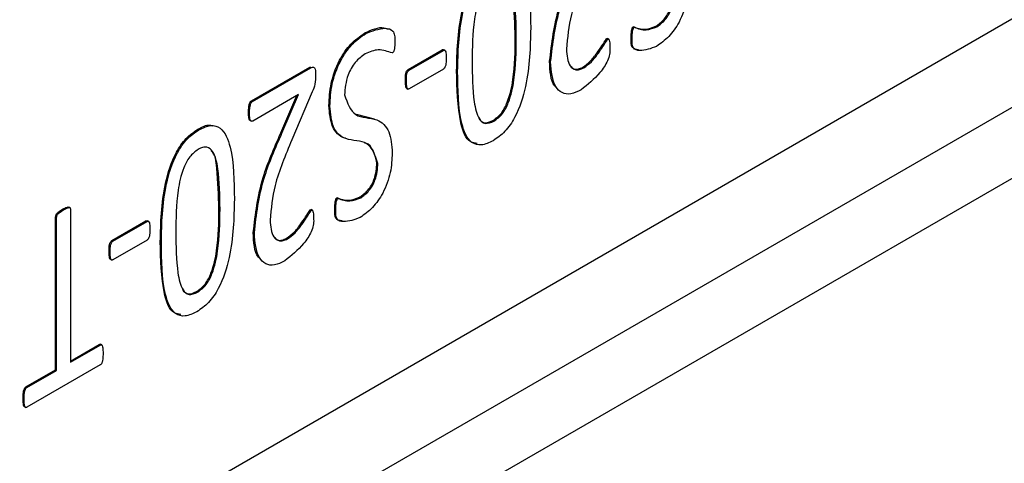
# Model space of a CAD drawing. Header units: inches. Extents: x 0 to 5655, y -2263 to 1330.
# Tile 13 of 239: x 501 to 535, y 943 to 958. Entities that reach past the tile are written whole.
import ezdxf

# ---------------------------------------------------------------- set-up
doc = ezdxf.new("R2010")
doc.units = ezdxf.units.IN
doc.header["$MEASUREMENT"] = 0

msp = doc.modelspace()

# ---------------------------------------------------------------- linework, layer by layer
at = {"color": 7, "linetype": 'Continuous', "lineweight": 25}
for p, q in [((413.885, 884.708), (668.443, 1031.625)), ((414.945, 882.87), (669.504, 1029.788)), ((418.304, 890.321), (612.759, 1002.55)), ((522.284, 957.569), (522.249, 957.589)), ((523.066, 957.588), (523.031, 957.608)), ((513.002, 957.355), (512.967, 957.376)), ((518.169, 957.213), (518.204, 957.193)), ((521.359, 957.151), (521.324, 957.172)), ((521.397, 957.152), (521.353, 957.177)), ((522.208, 957.177), (522.173, 957.198)), ((514.467, 956.107), (515.646, 956.788)), ((514.503, 956.087), (515.682, 956.767)), ((515.682, 956.767), (515.646, 956.788)), ((515.738, 956.77), (515.694, 956.795)), ((519.391, 956.372), (519.355, 956.393)), ((509.054, 955.029), (511.071, 956.193)), ((509.09, 955.008), (511.106, 956.172)), ((511.106, 956.172), (511.071, 956.193)), ((514.503, 956.087), (514.467, 956.107)), ((515.682, 956.126), (514.503, 955.445)), ((516.177, 956.05), (516.142, 956.071)), ((520.535, 956.17), (520.5, 956.19)), ((514.404, 955.708), (514.369, 955.728)), ((510.68, 955.241), (509.093, 954.325)), ((510.067, 953.925), (510.621, 955.207)), ((510.103, 953.905), (510.68, 955.241)), ((511.154, 955.337), (510.447, 953.681)), ((514.414, 955.461), (514.459, 955.436)), ((509.09, 955.008), (509.054, 955.029)), ((511.762, 954.848), (511.726, 954.869)), ((508.983, 954.599), (508.947, 954.62)), ((512.666, 954.562), (513.287, 954.406)), ((509.005, 954.348), (509.049, 954.323)), ((517.397, 954.347), (517.432, 954.326)), ((507.236, 954.027), (507.2, 954.048)), ((510.103, 953.905), (510.067, 953.925)), ((513.422, 952.867), (513.387, 952.887)), ((512.043, 951.658), (512.008, 951.679)), ((512.825, 951.677), (512.79, 951.698)), ((502.558, 951.266), (502.523, 951.287)), ((502.779, 951.33), (502.735, 951.356)), ((502.801, 951.257), (502.801, 945.995)), ((507.928, 951.303), (507.964, 951.282)), ((511.118, 951.241), (511.083, 951.261)), ((511.156, 951.241), (511.112, 951.267)), ((511.968, 951.267), (511.932, 951.287)), ((502.281, 945.735), (502.281, 950.997)), ((502.316, 950.977), (502.281, 950.997)), ((502.316, 945.715), (502.316, 950.977)), ((504.226, 950.197), (505.405, 950.877)), ((504.262, 950.177), (505.441, 950.857)), ((505.441, 950.857), (505.405, 950.877)), ((505.497, 950.859), (505.453, 950.885)), ((509.15, 950.462), (509.115, 950.482)), ((504.262, 950.177), (504.226, 950.197)), ((505.441, 950.215), (504.262, 949.535)), ((505.936, 950.14), (505.901, 950.16)), ((510.294, 950.259), (510.259, 950.28)), ((504.163, 949.797), (504.128, 949.818)), ((504.174, 949.551), (504.218, 949.525)), ((507.156, 948.436), (507.191, 948.416)), ((502.801, 946.035), (503.792, 946.607)), ((502.801, 945.995), (503.827, 946.587)), ((503.827, 946.587), (503.792, 946.607)), ((503.875, 946.589), (503.83, 946.614)), ((501.255, 945.143), (502.281, 945.735)), ((503.827, 945.903), (501.29, 944.439)), ((501.29, 945.123), (502.316, 945.715)), ((502.316, 945.715), (502.281, 945.735)), ((501.29, 945.123), (501.255, 945.143)), ((501.194, 944.729), (501.158, 944.75)), ((501.208, 944.459), (501.252, 944.433))]:
    msp.add_line(p, q, dxfattribs=at)
for points, knots in [([(516.142, 956.071), (516.155, 956.723), (516.174, 957.701), (516.563, 958.996), (517.02, 959.67), (517.301, 959.862), (517.441, 959.958)], [0, 0, 0, 0, 0.5010753, 0.7503138, 0.8750727, 1, 1, 1, 1]), ([(516.177, 956.05), (516.19, 956.703), (516.209, 957.68), (516.598, 958.975), (517.055, 959.65), (517.336, 959.842), (517.477, 959.938)], [0, 0, 0, 0, 0.5010753, 0.7503138, 0.8750727, 1, 1, 1, 1]), ([(517.477, 959.938), (517.615, 960.003), (517.891, 960.134), (518.34, 959.984), (518.683, 959.106), (518.693, 958.164), (518.7, 957.534)], [0, 0, 0, 0, 0.124896, 0.249497, 0.498596, 1, 1, 1, 1]), ([(519.355, 956.393), (519.43, 957.021), (519.563, 958.148), (520.08, 959.318), (520.308, 959.836)], [0, 0, 0, 0, 0.557781, 1, 1, 1, 1]), ([(519.391, 956.372), (519.465, 957.001), (519.598, 958.127), (520.115, 959.298), (520.344, 959.815)], [0, 0, 0, 0, 0.557781, 1, 1, 1, 1]), ([(517.449, 959.26), (517.346, 959.183), (517.14, 959.029), (516.871, 958.486), (516.69, 957.58), (516.68, 956.868), (516.673, 956.393)], [0, 0, 0, 0, 0.123917, 0.248436, 0.498418, 1, 1, 1, 1]), ([(518.204, 957.193), (518.198, 957.671), (518.188, 958.388), (518.03, 959.134), (517.801, 959.351), (517.606, 959.339), (517.501, 959.286), (517.449, 959.26)], [0, 0, 0, 0, 0.501052, 0.750735, 0.874899, 0.937454, 1, 1, 1, 1]), ([(520.688, 959.591), (520.463, 959.058), (520.061, 958.107), (519.973, 957.211), (519.935, 956.817)], [0, 0, 0, 0, 0.56098, 1, 1, 1, 1]), ([(518.169, 957.213), (518.151, 957.674), (518.124, 958.364), (518.049, 959.102), (517.909, 959.206), (517.906, 959.208)], [0, 0, 0, 0, 0.662954, 0.993315, 1, 1, 1, 1]), ([(524.157, 959.137), (524.146, 958.916), (524.123, 958.475), (523.883, 957.787), (523.487, 957.215), (523.194, 957.01), (523.048, 956.908)], [0, 0, 0, 0, 0.280831, 0.560435, 0.780033, 1, 1, 1, 1]), ([(523.031, 957.608), (523.131, 957.68), (523.33, 957.825), (523.59, 958.296), (523.614, 958.607), (523.628, 958.797)], [0, 0, 0, 0, 0.279765, 0.559677, 1, 1, 1, 1]), ([(523.066, 957.588), (523.166, 957.66), (523.366, 957.804), (523.626, 958.275), (523.649, 958.587), (523.663, 958.777)], [0, 0, 0, 0, 0.279765, 0.559677, 1, 1, 1, 1]), ([(512.967, 957.376), (513.205, 957.483), (513.51, 957.619), (513.732, 957.522), (513.781, 957.5)], [0, 0, 0, 0, 0.781533, 1, 1, 1, 1]), ([(522.173, 957.198), (522.174, 957.262), (522.177, 957.358), (522.188, 957.475), (522.207, 957.538), (522.228, 957.573), (522.242, 957.584), (522.249, 957.589)], [0, 0, 0, 0, 0.50026, 0.750329, 0.874863, 0.937589, 1, 1, 1, 1]), ([(522.208, 957.177), (522.21, 957.242), (522.212, 957.338), (522.224, 957.455), (522.243, 957.518), (522.264, 957.552), (522.277, 957.563), (522.284, 957.569)], [0, 0, 0, 0, 0.50026, 0.750329, 0.874863, 0.937589, 1, 1, 1, 1]), ([(522.249, 957.589), (522.378, 957.54), (522.609, 957.453), (522.902, 957.561), (523.031, 957.608)], [0, 0, 0, 0, 0.561219, 1, 1, 1, 1]), ([(522.284, 957.569), (522.414, 957.52), (522.644, 957.432), (522.938, 957.54), (523.066, 957.588)], [0, 0, 0, 0, 0.561219, 1, 1, 1, 1]), ([(511.726, 954.869), (511.74, 955.117), (511.766, 955.613), (512.037, 956.382), (512.474, 957.031), (512.803, 957.261), (512.967, 957.376)], [0, 0, 0, 0, 0.280793, 0.5604846, 0.780145, 1, 1, 1, 1]), ([(511.762, 954.848), (511.775, 955.097), (511.801, 955.593), (512.073, 956.362), (512.509, 957.01), (512.838, 957.24), (513.002, 957.355)], [0, 0, 0, 0, 0.280793, 0.5604846, 0.780145, 1, 1, 1, 1]), ([(513.002, 957.355), (513.229, 957.442), (513.569, 957.573), (513.926, 957.506), (514.006, 957.292), (514.007, 957.159), (514.007, 957.092)], [0, 0, 0, 0, 0.498377, 0.749114, 0.874082, 1, 1, 1, 1]), ([(518.7, 957.534), (518.687, 956.882), (518.667, 955.905), (518.279, 954.613), (517.824, 953.937), (517.544, 953.746), (517.403, 953.65)], [0, 0, 0, 0, 0.5011604, 0.7502933, 0.8750569, 1, 1, 1, 1]), ([(514.007, 957.092), (514.006, 957.024), (514.004, 956.923), (513.988, 956.798), (513.963, 956.731), (513.938, 956.698), (513.924, 956.688), (513.917, 956.683)], [0, 0, 0, 0, 0.500362, 0.750397, 0.874838, 0.937458, 1, 1, 1, 1]), ([(517.397, 954.347), (517.5, 954.424), (517.707, 954.578), (517.969, 955.123), (518.158, 956.027), (518.164, 956.738), (518.169, 957.213)], [0, 0, 0, 0, 0.123965, 0.24854, 0.49842, 1, 1, 1, 1]), ([(517.432, 954.326), (517.535, 954.403), (517.742, 954.557), (518.005, 955.102), (518.193, 956.007), (518.2, 956.718), (518.204, 957.193)], [0, 0, 0, 0, 0.123965, 0.24854, 0.49842, 1, 1, 1, 1]), ([(520.5, 956.19), (520.589, 956.253), (520.769, 956.378), (521.041, 956.739), (521.217, 957.008), (521.324, 957.172)], [0, 0, 0, 0, 0.27982, 0.560829, 1, 1, 1, 1]), ([(520.535, 956.17), (520.625, 956.232), (520.804, 956.357), (521.077, 956.719), (521.252, 956.987), (521.359, 957.151)], [0, 0, 0, 0, 0.27982, 0.560829, 1, 1, 1, 1]), ([(521.324, 957.172), (521.331, 957.175), (521.344, 957.181), (521.353, 957.176), (521.357, 957.174)], [0, 0, 0, 0, 0.5759, 1, 1, 1, 1]), ([(521.359, 957.151), (521.366, 957.154), (521.381, 957.161), (521.403, 957.15), (521.423, 957.107), (521.437, 957), (521.439, 956.903), (521.441, 956.837)], [0, 0, 0, 0, 0.062314, 0.125115, 0.249675, 0.499825, 1, 1, 1, 1]), ([(522.421, 956.792), (522.338, 956.805), (522.165, 956.832), (522.17, 957.073), (522.173, 957.198)], [0, 0, 0, 0, 0.479629, 1, 1, 1, 1]), ([(523.048, 956.908), (522.854, 956.834), (522.561, 956.724), (522.203, 956.808), (522.207, 957.054), (522.208, 957.177)], [0, 0, 0, 0, 0.499751, 0.749952, 1, 1, 1, 1]), ([(512.979, 956.653), (512.86, 956.565), (512.623, 956.39), (512.314, 955.828), (512.286, 955.457), (512.27, 955.23)], [0, 0, 0, 0, 0.280027, 0.560146, 1, 1, 1, 1]), ([(513.917, 956.683), (513.839, 956.705), (513.682, 956.752), (513.39, 956.822), (513.135, 956.717), (512.979, 956.653)], [0, 0, 0, 0, 0.279177, 0.561059, 1, 1, 1, 1]), ([(515.646, 956.788), (515.66, 956.794), (515.68, 956.802), (515.693, 956.792), (515.696, 956.789)], [0, 0, 0, 0, 0.716369, 1, 1, 1, 1]), ([(515.682, 956.767), (515.695, 956.772), (515.722, 956.782), (515.759, 956.753), (515.78, 956.657), (515.781, 956.565), (515.783, 956.503)], [0, 0, 0, 0, 0.126259, 0.248851, 0.500388, 1, 1, 1, 1]), ([(519.935, 956.817), (519.953, 956.599), (519.98, 956.271), (520.21, 956.093), (520.388, 956.096), (520.486, 956.145), (520.535, 956.17)], [0, 0, 0, 0, 0.498917, 0.748761, 0.874301, 1, 1, 1, 1]), ([(521.441, 956.837), (521.442, 956.771), (521.444, 956.639), (521.335, 956.335), (521.007, 955.861), (520.669, 955.587), (520.445, 955.405)], [0, 0, 0, 0, 0.1259187, 0.2502798, 0.5016471, 1, 1, 1, 1]), ([(511.106, 956.172), (511.123, 956.181), (511.155, 956.198), (511.199, 956.195), (511.232, 956.17), (511.265, 956.083), (511.267, 955.989), (511.267, 955.914)], [0, 0, 0, 0, 0.125275, 0.249766, 0.374836, 0.500309, 1, 1, 1, 1]), ([(515.783, 956.503), (515.782, 956.441), (515.78, 956.348), (515.759, 956.229), (515.722, 956.158), (515.695, 956.136), (515.682, 956.126)], [0, 0, 0, 0, 0.4996955, 0.7510048, 0.8737281, 1, 1, 1, 1]), ([(516.673, 956.393), (516.681, 955.914), (516.693, 955.196), (516.846, 954.454), (517.113, 954.195), (517.326, 954.283), (517.432, 954.326)], [0, 0, 0, 0, 0.501551, 0.751466, 0.875965, 1, 1, 1, 1]), ([(519.612, 955.464), (519.585, 955.488), (519.382, 955.669), (519.368, 956.057), (519.355, 956.393)], [0, 0, 0, 0, 0.135326, 1, 1, 1, 1]), ([(520.445, 955.405), (520.323, 955.346), (520.081, 955.229), (519.767, 955.283), (519.453, 955.6), (519.416, 956.054), (519.391, 956.372)], [0, 0, 0, 0, 0.187076, 0.373962, 0.561055, 1, 1, 1, 1]), ([(520.099, 956.211), (520.136, 956.174), (520.203, 956.108), (520.354, 956.118), (520.451, 956.166), (520.5, 956.19)], [0, 0, 0, 0, 0.389028, 0.694321, 1, 1, 1, 1]), ([(511.267, 955.914), (511.267, 955.811), (511.266, 955.629), (511.189, 955.426), (511.154, 955.337)], [0, 0, 0, 0, 0.559706, 1, 1, 1, 1]), ([(514.369, 955.728), (514.37, 955.79), (514.371, 955.884), (514.391, 956.003), (514.427, 956.074), (514.454, 956.096), (514.467, 956.107)], [0, 0, 0, 0, 0.4996852, 0.7505455, 0.874226, 1, 1, 1, 1]), ([(514.404, 955.708), (514.405, 955.77), (514.407, 955.863), (514.426, 955.982), (514.462, 956.053), (514.489, 956.076), (514.503, 956.087)], [0, 0, 0, 0, 0.4996852, 0.7505455, 0.874226, 1, 1, 1, 1]), ([(516.847, 953.556), (516.773, 953.569), (516.468, 953.622), (516.171, 954.53), (516.153, 955.454), (516.142, 956.071)], [0, 0, 0, 0, 0.096243, 0.396174, 1, 1, 1, 1]), ([(517.403, 953.65), (517.265, 953.584), (516.988, 953.453), (516.538, 953.6), (516.193, 954.477), (516.184, 955.42), (516.177, 956.05)], [0, 0, 0, 0, 0.124903, 0.249543, 0.498599, 1, 1, 1, 1]), ([(514.419, 955.46), (514.418, 955.46), (514.411, 955.463), (514.394, 955.491), (514.371, 955.575), (514.37, 955.667), (514.369, 955.728)], [0, 0, 0, 0, 0.026304, 0.101104, 0.400762, 1, 1, 1, 1]), ([(514.503, 955.445), (514.496, 955.441), (514.482, 955.434), (514.464, 955.433), (514.449, 955.441), (514.428, 955.469), (514.407, 955.556), (514.405, 955.647), (514.404, 955.708)], [0, 0, 0, 0, 0.0626344, 0.1250961, 0.1878925, 0.2502784, 0.5002071, 1, 1, 1, 1]), ([(512.27, 955.23), (512.366, 954.954), (512.563, 954.392), (513.379, 954.486), (513.857, 954.012), (513.897, 953.489), (513.917, 953.227)], [0, 0, 0, 0, 0.2735757, 0.5573588, 0.7783842, 1, 1, 1, 1]), ([(508.947, 954.62), (508.949, 954.687), (508.953, 954.789), (508.975, 954.916), (509.011, 954.993), (509.04, 955.017), (509.054, 955.029)], [0, 0, 0, 0, 0.5008313, 0.7511939, 0.8760605, 1, 1, 1, 1]), ([(508.983, 954.599), (508.985, 954.667), (508.988, 954.768), (509.011, 954.895), (509.047, 954.973), (509.075, 954.997), (509.09, 955.008)], [0, 0, 0, 0, 0.5008313, 0.7511939, 0.8760605, 1, 1, 1, 1]), ([(512.301, 953.735), (512.292, 953.738), (512.092, 953.785), (511.789, 954.091), (511.747, 954.609), (511.726, 954.869)], [0, 0, 0, 0, 0.025026, 0.511776, 1, 1, 1, 1]), ([(513.422, 952.867), (513.325, 953.142), (513.127, 953.702), (512.315, 953.612), (511.823, 954.063), (511.782, 954.587), (511.762, 954.848)], [0, 0, 0, 0, 0.273728, 0.557539, 0.778435, 1, 1, 1, 1]), ([(509.011, 954.347), (509.004, 954.351), (508.977, 954.367), (508.952, 954.462), (508.949, 954.556), (508.947, 954.62)], [0, 0, 0, 0, 0.10232, 0.401221, 1, 1, 1, 1]), ([(509.093, 954.325), (509.08, 954.322), (509.052, 954.315), (509.016, 954.347), (508.986, 954.438), (508.984, 954.535), (508.983, 954.599)], [0, 0, 0, 0, 0.123254, 0.248793, 0.498923, 1, 1, 1, 1]), ([(507.2, 954.048), (507.343, 954.125), (507.535, 954.229), (507.679, 954.175), (507.715, 954.161)], [0, 0, 0, 0, 0.745118, 1, 1, 1, 1]), ([(507.236, 954.027), (507.374, 954.093), (507.65, 954.223), (508.099, 954.073), (508.442, 953.195), (508.452, 952.253), (508.459, 951.624)], [0, 0, 0, 0, 0.124896, 0.249497, 0.498596, 1, 1, 1, 1]), ([(516.903, 954.415), (516.96, 954.349), (517.078, 954.213), (517.289, 954.301), (517.397, 954.347)], [0, 0, 0, 0, 0.488522, 1, 1, 1, 1]), ([(505.901, 950.16), (505.914, 950.813), (505.933, 951.79), (506.322, 953.085), (506.779, 953.76), (507.06, 953.952), (507.2, 954.048)], [0, 0, 0, 0, 0.501075, 0.750314, 0.875073, 1, 1, 1, 1]), ([(505.936, 950.14), (505.949, 950.793), (505.968, 951.77), (506.357, 953.065), (506.814, 953.739), (507.095, 953.931), (507.236, 954.027)], [0, 0, 0, 0, 0.501075, 0.750314, 0.875073, 1, 1, 1, 1]), ([(509.115, 950.482), (509.189, 951.111), (509.322, 952.237), (509.839, 953.408), (510.067, 953.925)], [0, 0, 0, 0, 0.557781, 1, 1, 1, 1]), ([(509.15, 950.462), (509.224, 951.09), (509.358, 952.217), (509.874, 953.387), (510.103, 953.905)], [0, 0, 0, 0, 0.557781, 1, 1, 1, 1]), ([(510.447, 953.681), (510.222, 953.148), (509.82, 952.197), (509.732, 951.3), (509.694, 950.906)], [0, 0, 0, 0, 0.56098, 1, 1, 1, 1]), ([(513.387, 952.887), (513.309, 953.19), (513.225, 953.514), (512.969, 953.57), (512.952, 953.574)], [0, 0, 0, 0, 0.933107, 1, 1, 1, 1]), ([(507.208, 953.35), (507.105, 953.273), (506.899, 953.118), (506.63, 952.576), (506.449, 951.67), (506.439, 950.958), (506.432, 950.483)], [0, 0, 0, 0, 0.1239166, 0.2484363, 0.4984182, 1, 1, 1, 1]), ([(507.964, 951.282), (507.957, 951.761), (507.947, 952.477), (507.789, 953.224), (507.56, 953.44), (507.365, 953.428), (507.26, 953.376), (507.208, 953.35)], [0, 0, 0, 0, 0.501052, 0.750735, 0.874899, 0.937454, 1, 1, 1, 1]), ([(507.928, 951.303), (507.91, 951.763), (507.883, 952.454), (507.808, 953.191), (507.668, 953.296), (507.666, 953.298)], [0, 0, 0, 0, 0.662954, 0.993315, 1, 1, 1, 1]), ([(513.917, 953.227), (513.905, 953.006), (513.883, 952.564), (513.642, 951.877), (513.246, 951.305), (512.954, 951.1), (512.807, 950.997)], [0, 0, 0, 0, 0.280831, 0.560435, 0.780033, 1, 1, 1, 1]), ([(512.79, 951.698), (512.89, 951.77), (513.09, 951.914), (513.35, 952.385), (513.373, 952.697), (513.387, 952.887)], [0, 0, 0, 0, 0.279765, 0.559677, 1, 1, 1, 1]), ([(512.825, 951.677), (512.925, 951.749), (513.125, 951.894), (513.385, 952.365), (513.408, 952.676), (513.422, 952.867)], [0, 0, 0, 0, 0.279765, 0.559677, 1, 1, 1, 1]), ([(508.459, 951.624), (508.446, 950.971), (508.426, 949.995), (508.038, 948.703), (507.583, 948.027), (507.303, 947.835), (507.162, 947.739)], [0, 0, 0, 0, 0.5011604, 0.7502933, 0.8750569, 1, 1, 1, 1]), ([(511.932, 951.287), (511.934, 951.351), (511.936, 951.448), (511.947, 951.565), (511.966, 951.628), (511.987, 951.662), (512.001, 951.673), (512.008, 951.679)], [0, 0, 0, 0, 0.50026, 0.750329, 0.874863, 0.937589, 1, 1, 1, 1]), ([(511.968, 951.267), (511.969, 951.331), (511.971, 951.427), (511.983, 951.544), (512.002, 951.607), (512.023, 951.642), (512.037, 951.653), (512.043, 951.658)], [0, 0, 0, 0, 0.50026, 0.750329, 0.874863, 0.937589, 1, 1, 1, 1]), ([(512.008, 951.679), (512.138, 951.63), (512.368, 951.542), (512.661, 951.65), (512.79, 951.698)], [0, 0, 0, 0, 0.561219, 1, 1, 1, 1]), ([(512.043, 951.658), (512.173, 951.609), (512.404, 951.522), (512.697, 951.63), (512.825, 951.677)], [0, 0, 0, 0, 0.561219, 1, 1, 1, 1]), ([(502.281, 950.997), (502.281, 951.012), (502.283, 951.043), (502.3, 951.095), (502.332, 951.141), (502.407, 951.211), (502.471, 951.253), (502.523, 951.287)], [0, 0, 0, 0, 0.1251614, 0.2503688, 0.3751953, 0.5006221, 1, 1, 1, 1]), ([(502.316, 950.977), (502.317, 950.992), (502.318, 951.023), (502.336, 951.075), (502.368, 951.12), (502.442, 951.19), (502.506, 951.233), (502.558, 951.266)], [0, 0, 0, 0, 0.1251614, 0.2503688, 0.3751953, 0.5006221, 1, 1, 1, 1]), ([(502.523, 951.287), (502.574, 951.312), (502.639, 951.343), (502.713, 951.363), (502.731, 951.355), (502.739, 951.352)], [0, 0, 0, 0, 0.687315, 0.860007, 1, 1, 1, 1]), ([(502.558, 951.266), (502.61, 951.292), (502.675, 951.324), (502.75, 951.341), (502.783, 951.334), (502.8, 951.301), (502.801, 951.271), (502.801, 951.257)], [0, 0, 0, 0, 0.499428, 0.624913, 0.749869, 0.874619, 1, 1, 1, 1]), ([(507.156, 948.436), (507.259, 948.513), (507.466, 948.667), (507.729, 949.212), (507.917, 950.117), (507.924, 950.828), (507.928, 951.303)], [0, 0, 0, 0, 0.123965, 0.24854, 0.49842, 1, 1, 1, 1]), ([(507.191, 948.416), (507.294, 948.493), (507.501, 948.647), (507.764, 949.192), (507.952, 950.097), (507.959, 950.808), (507.964, 951.282)], [0, 0, 0, 0, 0.123965, 0.24854, 0.49842, 1, 1, 1, 1]), ([(510.259, 950.28), (510.348, 950.342), (510.528, 950.467), (510.8, 950.828), (510.976, 951.097), (511.083, 951.261)], [0, 0, 0, 0, 0.27982, 0.560829, 1, 1, 1, 1]), ([(510.294, 950.259), (510.384, 950.322), (510.563, 950.447), (510.836, 950.808), (511.011, 951.077), (511.118, 951.241)], [0, 0, 0, 0, 0.27982, 0.560829, 1, 1, 1, 1]), ([(511.083, 951.261), (511.09, 951.265), (511.103, 951.27), (511.112, 951.265), (511.116, 951.263)], [0, 0, 0, 0, 0.5759, 1, 1, 1, 1]), ([(511.118, 951.241), (511.125, 951.244), (511.14, 951.25), (511.162, 951.24), (511.182, 951.197), (511.196, 951.09), (511.198, 950.992), (511.2, 950.927)], [0, 0, 0, 0, 0.062314, 0.125115, 0.249675, 0.499825, 1, 1, 1, 1]), ([(512.181, 950.882), (512.098, 950.895), (511.925, 950.921), (511.93, 951.162), (511.932, 951.287)], [0, 0, 0, 0, 0.4796294, 1, 1, 1, 1]), ([(512.807, 950.997), (512.613, 950.924), (512.321, 950.813), (511.962, 950.898), (511.966, 951.144), (511.968, 951.267)], [0, 0, 0, 0, 0.499751, 0.749952, 1, 1, 1, 1]), ([(505.405, 950.877), (505.42, 950.883), (505.44, 950.892), (505.452, 950.882), (505.455, 950.879)], [0, 0, 0, 0, 0.716369, 1, 1, 1, 1]), ([(505.441, 950.857), (505.454, 950.862), (505.481, 950.872), (505.518, 950.842), (505.539, 950.746), (505.541, 950.654), (505.542, 950.593)], [0, 0, 0, 0, 0.1262588, 0.2488513, 0.5003883, 1, 1, 1, 1]), ([(509.694, 950.906), (509.712, 950.688), (509.739, 950.361), (509.969, 950.183), (510.147, 950.185), (510.245, 950.235), (510.294, 950.259)], [0, 0, 0, 0, 0.4989174, 0.7487607, 0.8743011, 1, 1, 1, 1]), ([(511.2, 950.927), (511.201, 950.861), (511.203, 950.729), (511.094, 950.425), (510.766, 949.951), (510.428, 949.677), (510.204, 949.495)], [0, 0, 0, 0, 0.125919, 0.25028, 0.501647, 1, 1, 1, 1]), ([(505.542, 950.593), (505.541, 950.531), (505.539, 950.437), (505.518, 950.318), (505.481, 950.247), (505.454, 950.226), (505.441, 950.215)], [0, 0, 0, 0, 0.499696, 0.751005, 0.873728, 1, 1, 1, 1]), ([(506.432, 950.483), (506.44, 950.004), (506.452, 949.285), (506.606, 948.543), (506.872, 948.285), (507.085, 948.372), (507.191, 948.416)], [0, 0, 0, 0, 0.501551, 0.751466, 0.875965, 1, 1, 1, 1]), ([(509.371, 949.553), (509.344, 949.578), (509.141, 949.758), (509.127, 950.147), (509.115, 950.482)], [0, 0, 0, 0, 0.135326, 1, 1, 1, 1]), ([(510.204, 949.495), (510.083, 949.436), (509.84, 949.319), (509.526, 949.372), (509.212, 949.689), (509.175, 950.144), (509.15, 950.462)], [0, 0, 0, 0, 0.187076, 0.373962, 0.561055, 1, 1, 1, 1]), ([(504.128, 949.818), (504.129, 949.88), (504.13, 949.973), (504.15, 950.092), (504.186, 950.163), (504.213, 950.186), (504.226, 950.197)], [0, 0, 0, 0, 0.499685, 0.750545, 0.874226, 1, 1, 1, 1]), ([(504.163, 949.797), (504.164, 949.859), (504.166, 949.953), (504.186, 950.072), (504.222, 950.143), (504.248, 950.165), (504.262, 950.177)], [0, 0, 0, 0, 0.499685, 0.750545, 0.874226, 1, 1, 1, 1]), ([(506.606, 947.645), (506.532, 947.658), (506.227, 947.711), (505.93, 948.62), (505.913, 949.543), (505.901, 950.16)], [0, 0, 0, 0, 0.096243, 0.396174, 1, 1, 1, 1]), ([(507.162, 947.739), (507.024, 947.673), (506.747, 947.542), (506.297, 947.689), (505.952, 948.567), (505.943, 949.51), (505.936, 950.14)], [0, 0, 0, 0, 0.1249027, 0.2495431, 0.4985987, 1, 1, 1, 1]), ([(509.858, 950.3), (509.895, 950.264), (509.962, 950.198), (510.113, 950.207), (510.21, 950.256), (510.259, 950.28)], [0, 0, 0, 0, 0.389028, 0.694321, 1, 1, 1, 1]), ([(504.178, 949.549), (504.177, 949.55), (504.17, 949.553), (504.153, 949.58), (504.13, 949.664), (504.129, 949.756), (504.128, 949.818)], [0, 0, 0, 0, 0.026304, 0.101104, 0.400762, 1, 1, 1, 1]), ([(504.262, 949.535), (504.255, 949.531), (504.241, 949.524), (504.223, 949.523), (504.208, 949.53), (504.188, 949.559), (504.166, 949.645), (504.164, 949.736), (504.163, 949.797)], [0, 0, 0, 0, 0.062634, 0.125096, 0.187892, 0.250278, 0.500207, 1, 1, 1, 1]), ([(506.662, 948.505), (506.72, 948.438), (506.837, 948.302), (507.048, 948.391), (507.156, 948.436)], [0, 0, 0, 0, 0.488522, 1, 1, 1, 1]), ([(503.792, 946.607), (503.799, 946.611), (503.813, 946.617), (503.828, 946.617), (503.833, 946.612), (503.834, 946.611)], [0, 0, 0, 0, 0.439374, 0.877871, 1, 1, 1, 1]), ([(503.827, 946.587), (503.834, 946.59), (503.848, 946.597), (503.873, 946.594), (503.9, 946.561), (503.918, 946.461), (503.921, 946.367), (503.924, 946.305)], [0, 0, 0, 0, 0.0626692, 0.1252134, 0.2500683, 0.4997675, 1, 1, 1, 1]), ([(503.924, 946.305), (503.921, 946.239), (503.917, 946.139), (503.901, 946.015), (503.873, 945.951), (503.849, 945.917), (503.835, 945.908), (503.827, 945.903)], [0, 0, 0, 0, 0.500238, 0.750379, 0.874916, 0.937341, 1, 1, 1, 1]), ([(501.158, 944.75), (501.159, 944.815), (501.16, 944.912), (501.182, 945.033), (501.213, 945.108), (501.241, 945.132), (501.255, 945.143)], [0, 0, 0, 0, 0.501453, 0.75131, 0.876557, 1, 1, 1, 1]), ([(501.194, 944.729), (501.194, 944.794), (501.195, 944.891), (501.218, 945.012), (501.248, 945.088), (501.276, 945.111), (501.29, 945.123)], [0, 0, 0, 0, 0.501453, 0.75131, 0.876557, 1, 1, 1, 1]), ([(501.213, 944.457), (501.205, 944.464), (501.178, 944.485), (501.162, 944.591), (501.16, 944.686), (501.158, 944.75)], [0, 0, 0, 0, 0.126877, 0.417617, 1, 1, 1, 1]), ([(501.29, 944.439), (501.283, 944.435), (501.268, 944.428), (501.245, 944.434), (501.216, 944.465), (501.197, 944.568), (501.195, 944.665), (501.194, 944.729)], [0, 0, 0, 0, 0.062662, 0.125116, 0.249816, 0.499618, 1, 1, 1, 1])]:
    msp.add_open_spline(points, degree=3, knots=knots, dxfattribs=at)

doc.saveas('drawing.dxf')
